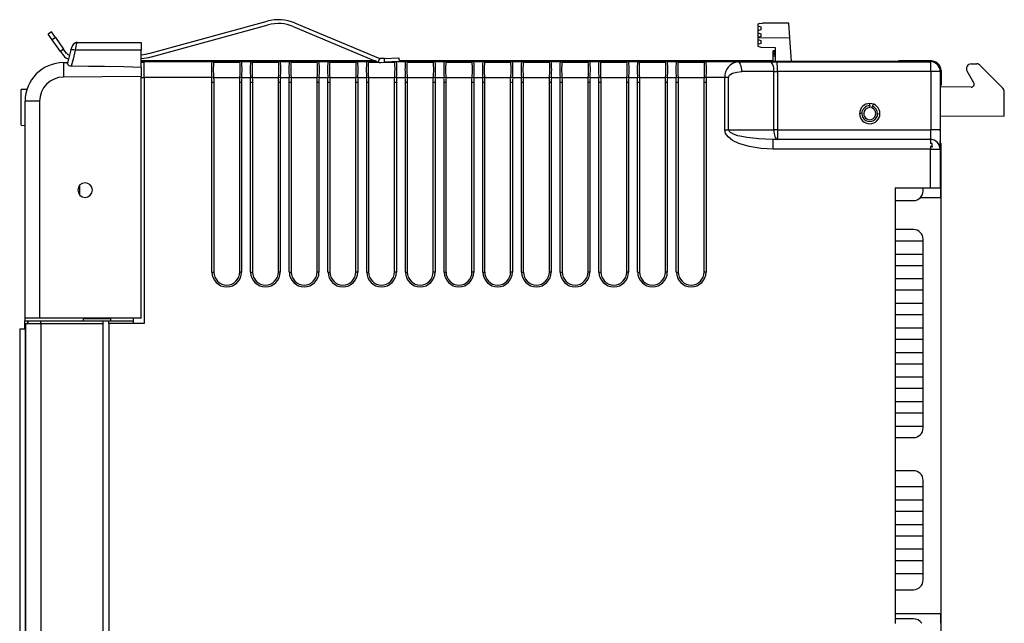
# Model space of a CAD drawing. Header units: millimetres. Extents: x 0 to 559, y 0 to 432.
# Tile 14 of 23: x 348 to 450, y 138 to 200. Entities that reach past the tile are written whole.
import ezdxf

# ---------------------------------------------------------------- set-up
doc = ezdxf.new("R2010")
doc.units = ezdxf.units.MM
doc.header["$LTSCALE"] = 2

msp = doc.modelspace()

# ---------------------------------------------------------------- linework, layer by layer
for p, q in [((361.76, 196.89), (373.83, 200.18)), ((361.87, 196.5), (373.94, 199.8)), ((376.54, 199.63), (385.19, 195.99)), ((385.35, 196.36), (376.69, 199.99)), ((424.56, 199.89), (424.55, 199.69)), ((424.55, 199.69), (424.85, 199.59)), ((424.55, 199.64), (424.55, 199.19)), ((424.7, 199.64), (424.55, 199.64)), ((424.7, 199.94), (424.56, 199.89)), ((424.7, 199.94), (425.02, 199.99)), ((424.85, 199.59), (424.85, 199.29)), ((427.74, 199.97), (425.02, 199.99)), ((427.85, 198.47), (427.74, 199.97)), ((351.54, 199.08), (351.21, 198.85)), ((351.62, 198.27), (351.21, 198.85)), ((351.95, 198.5), (351.54, 199.08)), ((351.95, 198.5), (351.62, 198.27)), ((351.95, 198.5), (352.8, 197.3)), ((424.85, 199.29), (424.55, 199.19)), ((424.55, 199.19), (424.55, 198.99)), ((424.55, 198.99), (424.85, 198.89)), ((424.55, 198.99), (424.55, 198.49)), ((424.85, 198.59), (424.55, 198.49)), ((424.55, 198.49), (424.55, 198.29)), ((424.55, 198.49), (427.85, 198.47)), ((424.85, 198.89), (424.85, 198.59)), ((428.03, 196.02), (427.85, 198.47)), ((352.48, 197.06), (351.62, 198.27)), ((354.19, 197.98), (354.17, 197.95)), ((354.19, 197.98), (360.82, 197.98)), ((360.82, 197.98), (360.82, 197.19)), ((424.55, 198.29), (424.54, 197.84)), ((424.84, 197.89), (424.54, 197.79)), ((424.54, 197.84), (424.69, 197.84)), ((424.54, 197.79), (424.54, 197.59)), ((424.54, 197.59), (424.84, 197.49)), ((424.55, 198.29), (424.85, 198.19)), ((424.85, 198.19), (424.84, 197.89)), ((424.84, 197.49), (426.34, 197.48)), ((426.34, 197.48), (426.34, 196.02)), ((352.8, 197.3), (352.48, 197.06)), ((352.48, 197.06), (352.78, 196.63)), ((353.11, 196.86), (352.8, 197.3)), ((353.54, 197.22), (353.19, 195.83)), ((353.54, 197.22), (353.4, 196.67)), ((360.82, 197.19), (354, 197.19)), ((360.82, 195.41), (360.82, 197.19)), ((385.95, 196.34), (387.45, 196.4)), ((387.45, 196.4), (387.47, 196)), ((426.34, 197.13), (426.14, 197.13)), ((426.14, 197.09), (426.14, 197.13)), ((426.34, 197.09), (426.14, 197.09)), ((426.14, 197), (426.14, 197.09)), ((426.34, 197), (426.14, 197)), ((426.14, 196.88), (426.14, 197)), ((426.34, 196.88), (426.14, 196.88)), ((426.14, 196.75), (426.14, 196.88)), ((426.14, 196.56), (426.14, 196.75)), ((426.34, 196.75), (426.14, 196.75)), ((426.14, 196.02), (426.14, 196.56)), ((426.34, 196.56), (426.14, 196.56)), ((352.79, 195.91), (353.21, 195.92)), ((353.3, 196.29), (353.19, 195.83)), ((385.02, 196.07), (360.82, 196.07)), ((360.82, 196), (361.12, 196)), ((361.12, 195.96), (360.82, 195.96)), ((360.82, 195.94), (361.12, 195.94)), ((360.82, 195.41), (360.82, 194.48)), ((361.12, 195.98), (361.12, 196)), ((361.12, 194.38), (361.12, 195.98)), ((368.1, 195.98), (361.12, 195.98)), ((368.12, 195.98), (368.11, 196.03)), ((368.3, 195.99), (368.31, 195.94)), ((368.3, 195.94), (371.02, 195.94)), ((369.66, 196.04), (369.66, 196)), ((371, 195.94), (371.01, 195.99)), ((371.2, 196.03), (371.19, 195.98)), ((372.1, 195.98), (371.21, 195.98)), ((372.12, 195.98), (372.11, 196.03)), ((372.3, 195.99), (372.31, 195.94)), ((372.3, 195.94), (375.02, 195.94)), ((373.66, 196.04), (373.66, 196)), ((375, 195.94), (375.01, 195.99)), ((375.2, 196.03), (375.19, 195.98)), ((376.1, 195.98), (375.21, 195.98)), ((376.12, 195.98), (376.11, 196.03)), ((376.3, 195.99), (376.31, 195.94)), ((376.3, 195.94), (379.02, 195.94)), ((377.66, 196.04), (377.66, 196)), ((379, 195.94), (379.01, 195.99)), ((379.2, 196.03), (379.19, 195.98)), ((380.1, 195.98), (379.21, 195.98)), ((380.12, 195.98), (380.11, 196.03)), ((380.3, 195.99), (380.31, 195.94)), ((380.3, 195.94), (383.02, 195.94)), ((381.66, 196.04), (381.66, 196)), ((383, 195.94), (383.01, 195.99)), ((383.2, 196.03), (383.19, 195.98)), ((384.1, 195.98), (383.21, 195.98)), ((384.12, 195.98), (384.11, 196.03)), ((384.3, 195.99), (384.31, 195.94)), ((384.3, 195.94), (385.37, 195.94)), ((385.45, 196.32), (385.3, 195.96)), ((385.95, 196.34), (385.45, 196.32)), ((385.58, 195.93), (385.97, 195.94)), ((385.97, 195.94), (385.95, 196.34)), ((385.96, 195.94), (387.02, 195.94)), ((387.47, 196), (385.97, 195.94)), ((387, 195.94), (387.01, 195.98)), ((387.2, 195.99), (387.19, 195.98)), ((388.1, 195.98), (387.21, 195.98)), ((426.06, 196.07), (387.46, 196.07)), ((388.12, 195.98), (388.11, 196.03)), ((388.3, 195.99), (388.31, 195.94)), ((388.3, 195.94), (391.02, 195.94)), ((389.66, 196.04), (389.66, 196)), ((391, 195.94), (391.01, 195.99)), ((391.2, 196.03), (391.19, 195.98)), ((392.1, 195.98), (391.21, 195.98)), ((392.12, 195.98), (392.11, 196.03)), ((392.3, 195.99), (392.31, 195.94)), ((392.3, 195.94), (395.02, 195.94)), ((393.66, 196.04), (393.66, 196)), ((395, 195.94), (395.01, 195.99)), ((395.2, 196.03), (395.19, 195.98)), ((396.1, 195.98), (395.21, 195.98)), ((396.12, 195.98), (396.11, 196.03)), ((396.3, 195.99), (396.31, 195.94)), ((396.3, 195.94), (399.02, 195.94)), ((397.66, 196.04), (397.66, 196)), ((399, 195.94), (399.01, 195.99)), ((399.2, 196.03), (399.19, 195.98)), ((400.1, 195.98), (399.21, 195.98)), ((400.12, 195.98), (400.11, 196.03)), ((400.3, 195.99), (400.31, 195.94)), ((400.3, 195.94), (403.02, 195.94)), ((401.66, 196.04), (401.66, 196)), ((403, 195.94), (403.01, 195.99)), ((403.2, 196.03), (403.19, 195.98)), ((404.1, 195.98), (403.21, 195.98)), ((404.12, 195.98), (404.11, 196.03)), ((404.3, 195.99), (404.31, 195.94)), ((404.3, 195.94), (407.02, 195.94)), ((405.66, 196.04), (405.66, 196)), ((407, 195.94), (407.01, 195.99)), ((407.2, 196.03), (407.19, 195.98)), ((408.1, 195.98), (407.21, 195.98)), ((408.12, 195.98), (408.11, 196.03)), ((408.3, 195.99), (408.31, 195.94)), ((408.3, 195.94), (411.02, 195.94)), ((409.66, 196.04), (409.66, 196)), ((411, 195.94), (411.01, 195.99)), ((411.2, 196.03), (411.19, 195.98)), ((412.1, 195.98), (411.21, 195.98)), ((412.12, 195.98), (412.11, 196.03)), ((412.3, 195.99), (412.31, 195.94)), ((412.3, 195.94), (415.02, 195.94)), ((413.66, 196.04), (413.66, 196)), ((415, 195.94), (415.01, 195.99)), ((415.2, 196.03), (415.19, 195.98)), ((416.1, 195.98), (415.21, 195.98)), ((416.12, 195.98), (416.11, 196.03)), ((416.3, 195.99), (416.31, 195.94)), ((416.3, 195.94), (419.02, 195.94)), ((417.66, 196.04), (417.66, 196)), ((419, 195.94), (419.01, 195.99)), ((419.2, 196.03), (419.19, 195.98)), ((422.49, 195.98), (419.21, 195.98)), ((422.49, 195.98), (425.79, 195.99)), ((426.06, 196.02), (426.06, 196.07)), ((439.1, 196.02), (426.06, 196.02)), ((426.55, 195.99), (442.4, 195.99)), ((439.1, 196.07), (439.1, 196.02)), ((442.48, 196.07), (439.1, 196.07)), ((442.48, 196.07), (442.4, 195.99)), ((446.61, 195.77), (447.18, 195.77)), ((449.87, 193.25), (447.53, 195.62)), ((360.82, 194.48), (352.79, 194.41)), ((360.82, 169.48), (360.82, 194.48)), ((360.82, 194.38), (361.12, 194.38)), ((361.12, 194.38), (361.12, 168.96)), ((368.11, 194.38), (361.12, 194.38)), ((368.3, 194.39), (368.11, 194.38)), ((368.3, 194.38), (371.02, 194.38)), ((371.02, 194.39), (371.21, 194.38)), ((371.21, 194.38), (372.11, 194.38)), ((372.11, 194.38), (372.3, 194.39)), ((372.3, 194.38), (375.02, 194.38)), ((375.02, 194.39), (375.21, 194.38)), ((375.21, 194.38), (376.11, 194.38)), ((376.11, 194.38), (376.3, 194.39)), ((376.3, 194.38), (379.02, 194.38)), ((379.02, 194.39), (379.21, 194.38)), ((379.21, 194.38), (380.11, 194.38)), ((380.11, 194.38), (380.3, 194.39)), ((380.3, 194.38), (383.02, 194.38)), ((383.02, 194.39), (383.21, 194.38)), ((383.21, 194.38), (384.11, 194.38)), ((384.11, 194.38), (384.3, 194.39)), ((384.3, 194.38), (387.02, 194.38)), ((387.02, 194.39), (387.21, 194.38)), ((387.21, 194.38), (388.11, 194.38)), ((388.11, 194.38), (388.3, 194.39)), ((388.3, 194.38), (391.02, 194.38)), ((391.02, 194.39), (391.21, 194.38)), ((391.21, 194.38), (392.11, 194.38)), ((392.11, 194.38), (392.3, 194.39)), ((392.3, 194.38), (395.02, 194.38)), ((395.02, 194.39), (395.21, 194.38)), ((395.21, 194.38), (396.11, 194.38)), ((396.11, 194.38), (396.3, 194.39)), ((396.3, 194.38), (399.02, 194.38)), ((399.02, 194.39), (399.21, 194.38)), ((399.21, 194.38), (400.11, 194.38)), ((400.11, 194.38), (400.3, 194.39)), ((400.3, 194.38), (403.02, 194.38)), ((403.02, 194.39), (403.21, 194.38)), ((403.21, 194.38), (404.11, 194.38)), ((404.11, 194.38), (404.3, 194.39)), ((404.3, 194.38), (407.02, 194.38)), ((407.02, 194.39), (407.21, 194.38)), ((407.21, 194.38), (408.11, 194.38)), ((408.11, 194.38), (408.3, 194.39)), ((408.3, 194.38), (411.02, 194.38)), ((411.02, 194.39), (411.21, 194.38)), ((411.21, 194.38), (412.11, 194.38)), ((412.11, 194.38), (412.3, 194.39)), ((412.3, 194.38), (415.02, 194.38)), ((415.02, 194.39), (415.21, 194.38)), ((415.21, 194.38), (416.11, 194.38)), ((416.11, 194.38), (416.3, 194.39)), ((416.3, 194.38), (419.02, 194.38)), ((419.02, 194.39), (419.21, 194.38)), ((421.13, 194.38), (419.21, 194.38)), ((421.13, 188.96), (421.13, 194.38)), ((421.53, 194.38), (421.13, 194.38)), ((421.53, 188.96), (421.53, 194.38)), ((426.19, 194.99), (422.89, 194.98)), ((426.19, 188.96), (426.19, 194.99)), ((426.19, 194.99), (426.57, 194.99)), ((426.57, 194.99), (426.57, 188.96)), ((442.42, 194.99), (426.57, 194.99)), ((442.42, 194.99), (442.42, 188.96)), ((443.4, 194.99), (442.42, 194.99)), ((443.48, 195.07), (443.4, 194.99)), ((443.4, 194.99), (443.4, 188.96)), ((443.48, 195.07), (443.48, 193.56)), ((446.86, 193.82), (446.18, 195.03)), ((368.12, 174.26), (368.12, 193.86)), ((368.31, 193.86), (368.12, 193.86)), ((368.31, 193.86), (368.31, 174.26)), ((371.19, 193.86), (371, 193.86)), ((371, 174.26), (371, 193.86)), ((371.19, 193.86), (371.19, 174.26)), ((372.12, 174.26), (372.12, 193.86)), ((372.31, 193.86), (372.12, 193.86)), ((372.31, 193.86), (372.31, 174.26)), ((375.19, 193.86), (375, 193.86)), ((375, 174.26), (375, 193.86)), ((375.19, 193.86), (375.19, 174.26)), ((376.12, 174.26), (376.12, 193.86)), ((376.31, 193.86), (376.12, 193.86)), ((376.31, 193.86), (376.31, 174.26)), ((379.19, 193.86), (379, 193.86)), ((379, 174.26), (379, 193.86)), ((379.19, 193.86), (379.19, 174.26)), ((380.12, 174.26), (380.12, 193.86)), ((380.31, 193.86), (380.12, 193.86)), ((380.31, 193.86), (380.31, 174.26)), ((383.19, 193.86), (383, 193.86)), ((383, 174.26), (383, 193.86)), ((383.19, 193.86), (383.19, 174.26)), ((384.12, 174.26), (384.12, 193.86)), ((384.31, 193.86), (384.12, 193.86)), ((384.31, 193.86), (384.31, 174.26)), ((387.19, 193.86), (387, 193.86)), ((387, 174.26), (387, 193.86)), ((387.19, 193.86), (387.19, 174.26)), ((388.12, 174.26), (388.12, 193.86)), ((388.31, 193.86), (388.12, 193.86)), ((388.31, 193.86), (388.31, 174.26)), ((391.19, 193.86), (391, 193.86)), ((391, 174.26), (391, 193.86)), ((391.19, 193.86), (391.19, 174.26)), ((392.12, 174.26), (392.12, 193.86)), ((392.31, 193.86), (392.12, 193.86)), ((392.31, 193.86), (392.31, 174.26)), ((395.19, 193.86), (395, 193.86)), ((395, 174.26), (395, 193.86)), ((395.19, 193.86), (395.19, 174.26)), ((396.12, 174.26), (396.12, 193.86)), ((396.31, 193.86), (396.12, 193.86)), ((396.31, 193.86), (396.31, 174.26)), ((399.19, 193.86), (399, 193.86)), ((399, 174.26), (399, 193.86)), ((399.19, 193.86), (399.19, 174.26)), ((400.12, 174.26), (400.12, 193.86)), ((400.31, 193.86), (400.12, 193.86)), ((400.31, 193.86), (400.31, 174.26)), ((403.19, 193.86), (403, 193.86)), ((403, 174.26), (403, 193.86)), ((403.19, 193.86), (403.19, 174.26)), ((404.12, 174.26), (404.12, 193.86)), ((404.31, 193.86), (404.12, 193.86)), ((404.31, 193.86), (404.31, 174.26)), ((407.19, 193.86), (407, 193.86)), ((407, 174.26), (407, 193.86)), ((407.19, 193.86), (407.19, 174.26)), ((408.12, 174.26), (408.12, 193.86)), ((408.31, 193.86), (408.12, 193.86)), ((408.31, 193.86), (408.31, 174.26)), ((411.19, 193.86), (411, 193.86)), ((411, 174.26), (411, 193.86)), ((411.19, 193.86), (411.19, 174.26)), ((412.12, 174.26), (412.12, 193.86)), ((412.31, 193.86), (412.12, 193.86)), ((412.31, 193.86), (412.31, 174.26)), ((415.19, 193.86), (415, 193.86)), ((415, 174.26), (415, 193.86)), ((415.19, 193.86), (415.19, 174.26)), ((416.12, 174.26), (416.12, 193.86)), ((416.31, 193.86), (416.12, 193.86)), ((416.31, 193.86), (416.31, 174.26)), ((419.19, 193.86), (419, 193.86)), ((419, 174.26), (419, 193.86)), ((419.19, 193.86), (419.19, 174.26)), ((443.42, 193.56), (443.48, 193.56)), ((443.42, 187.56), (443.42, 193.56)), ((446.6, 193.37), (443.42, 193.39)), ((349.01, 193.13), (348.42, 193.11)), ((348.42, 189.44), (348.42, 193.11)), ((450.01, 190.36), (450.02, 192.9)), ((348.41, 191.71), (348.41, 192.28)), ((348.41, 192.28), (348.42, 192.28)), ((348.41, 192.28), (348.42, 192.28)), ((348.41, 191.71), (348.42, 191.71)), ((348.41, 191.23), (348.41, 191.71)), ((350.31, 191.91), (348.82, 191.91)), ((348.82, 169.48), (348.82, 191.91)), ((350.31, 191.91), (350.31, 169.48)), ((436.11, 191.45), (436.11, 191.63)), ((436.11, 191.45), (436.11, 191.25)), ((436.32, 191.22), (436.39, 191.4)), ((436.45, 191.57), (436.39, 191.4)), ((348.41, 191.23), (348.42, 191.23)), ((348.41, 191.11), (348.41, 191.23)), ((348.41, 191.11), (348.42, 191.11)), ((348.41, 190.26), (348.41, 191.11)), ((435.29, 190.63), (435.11, 190.63)), ((436.93, 190.63), (437.11, 190.62)), ((443.42, 190.39), (450.01, 190.36)), ((348.41, 190.26), (348.42, 190.26)), ((348.41, 190.21), (348.42, 190.21)), ((348.42, 189.44), (348.82, 189.42)), ((421.13, 188.96), (421.53, 188.96)), ((421.53, 188.96), (426.19, 188.96)), ((426.57, 188.96), (426.19, 188.96)), ((426.57, 188.96), (442.42, 188.96)), ((443.4, 188.96), (442.42, 188.96)), ((426.12, 186.96), (426.12, 187.96)), ((442.38, 187.96), (426.12, 187.96)), ((442.38, 187.96), (442.38, 187.56)), ((442.38, 187.96), (442.38, 187.96)), ((442.56, 187.56), (442.38, 187.56)), ((442.56, 187.24), (442.38, 187.24)), ((442.38, 187.24), (442.38, 186.96)), ((442.56, 187.24), (442.56, 187.56)), ((442.56, 187.24), (442.56, 187.17)), ((443.5, 187.56), (443.42, 187.56)), ((443.5, 136.56), (443.5, 187.56)), ((442.38, 186.96), (426.12, 186.96)), ((442.38, 182.96), (442.38, 186.96)), ((442.38, 186.96), (443.38, 186.96)), ((443.38, 186.96), (443.38, 182.96)), ((443.38, 186.96), (443.38, 186.96)), ((354.49, 182.21), (354.49, 183.25)), ((438.75, 182.96), (442.38, 182.96)), ((438.75, 182.96), (438.75, 137.96)), ((441.63, 182.65), (441.63, 182.96)), ((442.38, 182.96), (443.38, 182.96)), ((443.38, 182.96), (443.46, 182.96)), ((438.75, 181.65), (440.63, 181.65)), ((441.35, 181.96), (443.47, 181.96)), ((443.47, 181.96), (443.47, 138.96)), ((440.63, 178.65), (438.75, 178.65)), ((438.75, 177.49), (441.63, 177.49)), ((441.63, 177.49), (441.63, 177.65)), ((441.63, 176.09), (441.63, 177.49)), ((441.63, 176.09), (438.75, 176.09)), ((441.63, 174.95), (441.63, 176.09)), ((368.12, 174.26), (368.31, 174.26)), ((371.19, 174.26), (371, 174.26)), ((372.12, 174.26), (372.31, 174.26)), ((375.19, 174.26), (375, 174.26)), ((376.12, 174.26), (376.31, 174.26)), ((379.19, 174.26), (379, 174.26)), ((380.12, 174.26), (380.31, 174.26)), ((383.19, 174.26), (383, 174.26)), ((384.12, 174.26), (384.31, 174.26)), ((387.19, 174.26), (387, 174.26)), ((388.12, 174.26), (388.31, 174.26)), ((391.19, 174.26), (391, 174.26)), ((392.12, 174.26), (392.31, 174.26)), ((395.19, 174.26), (395, 174.26)), ((396.12, 174.26), (396.31, 174.26)), ((399.19, 174.26), (399, 174.26)), ((400.12, 174.26), (400.31, 174.26)), ((403.19, 174.26), (403, 174.26)), ((404.12, 174.26), (404.31, 174.26)), ((407.19, 174.26), (407, 174.26)), ((408.12, 174.26), (408.31, 174.26)), ((411.19, 174.26), (411, 174.26)), ((412.12, 174.26), (412.31, 174.26)), ((415.19, 174.26), (415, 174.26)), ((416.12, 174.26), (416.31, 174.26)), ((419.19, 174.26), (419, 174.26)), ((438.75, 174.95), (441.63, 174.95)), ((441.63, 173.55), (441.63, 174.95)), ((441.63, 173.55), (438.75, 173.55)), ((441.63, 172.41), (441.63, 173.55)), ((438.75, 172.41), (441.63, 172.41)), ((441.63, 171.01), (441.63, 172.41)), ((348.81, 171.42), (348.82, 171.42)), ((348.81, 171.25), (348.81, 171.38)), ((348.81, 171.38), (348.82, 171.38)), ((348.81, 171.25), (348.82, 171.25)), ((348.81, 169.98), (348.81, 171.25)), ((441.63, 171.01), (438.75, 171.01)), ((441.63, 169.87), (441.63, 171.01)), ((348.81, 169.98), (348.82, 169.98)), ((348.81, 169.95), (348.82, 169.95)), ((348.8, 168.4), (348.8, 169.23)), ((348.8, 169.23), (349.29, 169.23)), ((348.81, 169.93), (348.82, 169.93)), ((350.31, 169.48), (348.82, 169.48)), ((348.82, 169.23), (348.82, 169.48)), ((348.83, 168.96), (348.83, 97.46)), ((348.83, 168.96), (348.86, 168.96)), ((348.86, 168.96), (348.86, 97.48)), ((348.86, 168.96), (350.46, 168.96)), ((349.08, 169.21), (349.08, 168.96)), ((349.08, 169.21), (349.11, 169.21)), ((349.11, 169.21), (349.11, 168.96)), ((349.11, 169.21), (350.46, 169.21)), ((349.29, 169.23), (349.29, 169.21)), ((349.29, 169.23), (350.42, 169.23)), ((360.82, 169.48), (350.31, 169.48)), ((350.42, 169.21), (350.42, 169.23)), ((350.46, 168.96), (350.46, 169.21)), ((350.46, 169.21), (356.87, 169.21)), ((350.46, 168.96), (356.87, 168.96)), ((350.46, 168.96), (350.46, 97.48)), ((354.82, 169.48), (354.82, 169.21)), ((354.87, 169.46), (354.87, 169.48)), ((354.87, 169.46), (357.63, 169.46)), ((356.87, 168.96), (356.87, 169.21)), ((356.87, 169.21), (357.47, 169.21)), ((356.87, 97.48), (356.87, 168.96)), ((357.47, 169.21), (360.01, 169.21)), ((357.47, 168.96), (357.47, 169.21)), ((357.47, 168.96), (357.47, 97.48)), ((361.12, 168.96), (357.47, 168.96)), ((357.63, 169.48), (357.63, 169.21)), ((360.01, 168.96), (360.01, 169.48)), ((438.75, 169.87), (441.63, 169.87)), ((441.63, 168.47), (441.63, 169.87)), ((348.26, 168.4), (348.26, 99.07)), ((348.26, 168.4), (348.83, 168.4)), ((441.63, 168.47), (438.75, 168.47)), ((441.63, 167.33), (441.63, 168.47)), ((438.75, 167.33), (441.63, 167.33)), ((441.63, 165.93), (441.63, 167.33)), ((441.63, 165.93), (438.75, 165.93)), ((441.63, 164.79), (441.63, 165.93)), ((438.75, 164.79), (441.63, 164.79)), ((441.63, 163.39), (441.63, 164.79)), ((441.63, 163.39), (438.75, 163.39)), ((441.63, 162.25), (441.63, 163.39)), ((438.75, 162.25), (441.63, 162.25)), ((441.63, 160.85), (441.63, 162.25)), ((441.63, 160.85), (438.75, 160.85)), ((441.63, 159.71), (441.63, 160.85)), ((438.75, 159.71), (441.63, 159.71)), ((441.63, 158.31), (441.63, 159.71)), ((441.63, 158.31), (438.75, 158.31)), ((441.63, 158.15), (441.63, 158.31)), ((438.75, 157.15), (440.63, 157.15)), ((440.63, 153.73), (438.75, 153.73)), ((441.63, 152.09), (441.63, 152.73)), ((438.75, 152.09), (441.63, 152.09)), ((441.63, 150.69), (441.63, 152.09)), ((441.63, 150.69), (438.75, 150.69)), ((441.63, 149.55), (441.63, 150.69)), ((438.75, 149.55), (441.63, 149.55)), ((441.63, 148.15), (441.63, 149.55)), ((441.63, 148.15), (438.75, 148.15)), ((441.63, 147.01), (441.63, 148.15)), ((438.75, 147.01), (441.63, 147.01)), ((441.63, 145.61), (441.63, 147.01)), ((441.63, 145.61), (438.75, 145.61)), ((441.63, 144.47), (441.63, 145.61)), ((438.75, 144.47), (441.63, 144.47)), ((441.63, 143.07), (441.63, 144.47)), ((441.63, 143.07), (438.75, 143.07)), ((441.63, 142.44), (441.63, 143.07)), ((438.75, 141.44), (440.63, 141.44)), ((443.47, 138.96), (438.75, 138.96)), ((440.63, 138.44), (438.75, 138.44))]:
    msp.add_line(p, q)
at = {"flags": 128}
for points in [[(354.17, 197.97), (354.07, 197.95), (353.97, 197.91), (353.79, 197.77), (353.65, 197.53), (353.54, 197.22)], [(353.54, 197.19), (353.54, 197.21), (353.54, 197.22)], [(354, 197.19), (353.77, 196.26), (353.59, 195.54)], [(353.59, 195.54), (353.48, 195.55), (353.39, 195.58), (353.32, 195.64), (353.25, 195.7), (353.19, 195.8), (353.21, 195.87)], [(360.82, 195.41), (359.01, 195.45), (357.03, 195.49), (355.36, 195.51), (353.59, 195.54)], [(368.1, 195.98), (368.12, 195.98), (368.12, 195.98)], [(368.3, 195.94), (368.3, 195.94), (368.3, 195.94)], [(368.31, 195.94), (368.31, 195.94), (368.3, 195.94)], [(371.02, 195.94), (371.01, 195.94), (371, 195.94)], [(371.02, 195.94), (371.02, 195.94), (371.02, 195.94)], [(371.19, 195.98), (371.2, 195.98), (371.21, 195.98)], [(372.1, 195.98), (372.12, 195.98), (372.12, 195.98)], [(372.3, 195.94), (372.3, 195.94), (372.3, 195.94)], [(372.31, 195.94), (372.31, 195.94), (372.3, 195.94)], [(375.02, 195.94), (375.01, 195.94), (375, 195.94)], [(375.02, 195.94), (375.02, 195.94), (375.02, 195.94)], [(375.19, 195.98), (375.2, 195.98), (375.21, 195.98)], [(376.1, 195.98), (376.12, 195.98), (376.12, 195.98)], [(376.3, 195.94), (376.3, 195.94), (376.3, 195.94)], [(376.31, 195.94), (376.31, 195.94), (376.3, 195.94)], [(379.02, 195.94), (379.01, 195.94), (379, 195.94)], [(379.02, 195.94), (379.02, 195.94), (379.02, 195.94)], [(379.19, 195.98), (379.2, 195.98), (379.21, 195.98)], [(380.1, 195.98), (380.12, 195.98), (380.12, 195.98)], [(380.3, 195.94), (380.3, 195.94), (380.3, 195.94)], [(380.31, 195.94), (380.31, 195.94), (380.3, 195.94)], [(383.02, 195.94), (383.01, 195.94), (383, 195.94)], [(383.02, 195.94), (383.02, 195.94), (383.02, 195.94)], [(383.19, 195.98), (383.2, 195.98), (383.21, 195.98)], [(384.1, 195.98), (384.12, 195.98), (384.12, 195.98)], [(384.3, 195.94), (384.3, 195.94), (384.3, 195.94)], [(384.31, 195.94), (384.31, 195.94), (384.3, 195.94)], [(387.02, 195.94), (387.01, 195.94), (387, 195.94)], [(387.02, 195.94), (387.02, 195.94), (387.02, 195.94)], [(387.19, 195.98), (387.2, 195.98), (387.21, 195.98)], [(388.1, 195.98), (388.12, 195.98), (388.12, 195.98)], [(388.3, 195.94), (388.3, 195.94), (388.3, 195.94)], [(388.31, 195.94), (388.31, 195.94), (388.3, 195.94)], [(391.02, 195.94), (391.01, 195.94), (391, 195.94)], [(391.02, 195.94), (391.02, 195.94), (391.02, 195.94)], [(391.19, 195.98), (391.2, 195.98), (391.21, 195.98)], [(392.1, 195.98), (392.12, 195.98), (392.12, 195.98)], [(392.3, 195.94), (392.3, 195.94), (392.3, 195.94)], [(392.31, 195.94), (392.31, 195.94), (392.3, 195.94)], [(395.02, 195.94), (395.01, 195.94), (395, 195.94)], [(395.02, 195.94), (395.02, 195.94), (395.02, 195.94)], [(395.19, 195.98), (395.2, 195.98), (395.21, 195.98)], [(396.1, 195.98), (396.12, 195.98), (396.12, 195.98)], [(396.3, 195.94), (396.3, 195.94), (396.3, 195.94)], [(396.31, 195.94), (396.31, 195.94), (396.3, 195.94)], [(399.02, 195.94), (399.01, 195.94), (399, 195.94)], [(399.02, 195.94), (399.02, 195.94), (399.02, 195.94)], [(399.19, 195.98), (399.2, 195.98), (399.21, 195.98)], [(400.1, 195.98), (400.12, 195.98), (400.12, 195.98)], [(400.3, 195.94), (400.3, 195.94), (400.3, 195.94)], [(400.31, 195.94), (400.31, 195.94), (400.3, 195.94)], [(403.02, 195.94), (403.01, 195.94), (403, 195.94)], [(403.02, 195.94), (403.02, 195.94), (403.02, 195.94)], [(403.19, 195.98), (403.2, 195.98), (403.21, 195.98)], [(404.1, 195.98), (404.12, 195.98), (404.12, 195.98)], [(404.3, 195.94), (404.3, 195.94), (404.3, 195.94)], [(404.31, 195.94), (404.31, 195.94), (404.3, 195.94)], [(407.02, 195.94), (407.01, 195.94), (407, 195.94)], [(407.02, 195.94), (407.02, 195.94), (407.02, 195.94)], [(407.19, 195.98), (407.2, 195.98), (407.21, 195.98)], [(408.1, 195.98), (408.12, 195.98), (408.12, 195.98)], [(408.3, 195.94), (408.3, 195.94), (408.3, 195.94)], [(408.31, 195.94), (408.31, 195.94), (408.3, 195.94)], [(411.02, 195.94), (411.01, 195.94), (411, 195.94)], [(411.02, 195.94), (411.02, 195.94), (411.02, 195.94)], [(411.19, 195.98), (411.2, 195.98), (411.21, 195.98)], [(412.1, 195.98), (412.12, 195.98), (412.12, 195.98)], [(412.3, 195.94), (412.3, 195.94), (412.3, 195.94)], [(412.31, 195.94), (412.31, 195.94), (412.3, 195.94)], [(415.02, 195.94), (415.01, 195.94), (415, 195.94)], [(415.02, 195.94), (415.02, 195.94), (415.02, 195.94)], [(415.19, 195.98), (415.2, 195.98), (415.21, 195.98)], [(416.1, 195.98), (416.12, 195.98), (416.12, 195.98)], [(416.3, 195.94), (416.3, 195.94), (416.3, 195.94)], [(416.31, 195.94), (416.31, 195.94), (416.3, 195.94)], [(419.02, 195.94), (419.01, 195.94), (419, 195.94)], [(419.02, 195.94), (419.02, 195.94), (419.02, 195.94)], [(419.19, 195.98), (419.2, 195.98), (419.21, 195.98)], [(422.89, 194.98), (422.88, 195.17), (422.86, 195.36), (422.82, 195.53), (422.77, 195.68), (422.71, 195.81), (422.64, 195.9), (422.56, 195.96), (422.49, 195.98)], [(425.79, 195.99), (425.87, 195.97), (425.94, 195.91), (426.01, 195.82), (426.07, 195.7), (426.12, 195.54), (426.16, 195.37), (426.18, 195.19), (426.19, 194.99)], [(425.79, 195.99), (426.21, 195.99), (426.55, 195.99)], [(368.12, 193.86), (368.12, 194.15), (368.11, 194.38)], [(368.3, 194.39), (368.3, 194.38), (368.3, 194.38)], [(368.3, 194.38), (368.31, 194.09), (368.31, 193.86)], [(371, 193.86), (371, 194.15), (371.02, 194.38)], [(371.02, 194.38), (371.02, 194.39), (371.02, 194.39)], [(371.21, 194.38), (371.19, 194.09), (371.19, 193.86)], [(372.12, 193.86), (372.12, 194.15), (372.11, 194.38)], [(372.3, 194.39), (372.3, 194.38), (372.3, 194.38)], [(372.3, 194.38), (372.31, 194.09), (372.31, 193.86)], [(375, 193.86), (375, 194.15), (375.02, 194.38)], [(375.02, 194.38), (375.02, 194.39), (375.02, 194.39)], [(375.21, 194.38), (375.19, 194.09), (375.19, 193.86)], [(376.12, 193.86), (376.12, 194.15), (376.11, 194.38)], [(376.3, 194.39), (376.3, 194.38), (376.3, 194.38)], [(376.3, 194.38), (376.31, 194.09), (376.31, 193.86)], [(379, 193.86), (379, 194.15), (379.02, 194.38)], [(379.02, 194.38), (379.02, 194.39), (379.02, 194.39)], [(379.21, 194.38), (379.19, 194.09), (379.19, 193.86)], [(380.12, 193.86), (380.12, 194.15), (380.11, 194.38)], [(380.3, 194.39), (380.3, 194.38), (380.3, 194.38)], [(380.3, 194.38), (380.31, 194.09), (380.31, 193.86)], [(383, 193.86), (383, 194.15), (383.02, 194.38)], [(383.02, 194.38), (383.02, 194.39), (383.02, 194.39)], [(383.21, 194.38), (383.19, 194.09), (383.19, 193.86)], [(384.12, 193.86), (384.12, 194.15), (384.11, 194.38)], [(384.3, 194.39), (384.3, 194.38), (384.3, 194.38)], [(384.3, 194.38), (384.31, 194.09), (384.31, 193.86)], [(387, 193.86), (387, 194.15), (387.02, 194.38)], [(387.02, 194.38), (387.02, 194.39), (387.02, 194.39)], [(387.21, 194.38), (387.19, 194.09), (387.19, 193.86)], [(388.12, 193.86), (388.12, 194.15), (388.11, 194.38)], [(388.3, 194.39), (388.3, 194.38), (388.3, 194.38)], [(388.3, 194.38), (388.31, 194.09), (388.31, 193.86)], [(391, 193.86), (391, 194.15), (391.02, 194.38)], [(391.02, 194.38), (391.02, 194.39), (391.02, 194.39)], [(391.21, 194.38), (391.19, 194.09), (391.19, 193.86)], [(392.12, 193.86), (392.12, 194.15), (392.11, 194.38)], [(392.3, 194.39), (392.3, 194.38), (392.3, 194.38)], [(392.3, 194.38), (392.31, 194.09), (392.31, 193.86)], [(395, 193.86), (395, 194.15), (395.02, 194.38)], [(395.02, 194.38), (395.02, 194.39), (395.02, 194.39)], [(395.21, 194.38), (395.19, 194.09), (395.19, 193.86)], [(396.12, 193.86), (396.12, 194.15), (396.11, 194.38)], [(396.3, 194.39), (396.3, 194.38), (396.3, 194.38)], [(396.3, 194.38), (396.31, 194.09), (396.31, 193.86)], [(399, 193.86), (399, 194.15), (399.02, 194.38)], [(399.02, 194.38), (399.02, 194.39), (399.02, 194.39)], [(399.21, 194.38), (399.19, 194.09), (399.19, 193.86)], [(400.12, 193.86), (400.12, 194.15), (400.11, 194.38)], [(400.3, 194.39), (400.3, 194.38), (400.3, 194.38)], [(400.3, 194.38), (400.31, 194.09), (400.31, 193.86)], [(403, 193.86), (403, 194.15), (403.02, 194.38)], [(403.02, 194.38), (403.02, 194.39), (403.02, 194.39)], [(403.21, 194.38), (403.19, 194.09), (403.19, 193.86)], [(404.12, 193.86), (404.12, 194.15), (404.11, 194.38)], [(404.3, 194.39), (404.3, 194.38), (404.3, 194.38)], [(404.3, 194.38), (404.31, 194.09), (404.31, 193.86)], [(407, 193.86), (407, 194.15), (407.02, 194.38)], [(407.02, 194.38), (407.02, 194.39), (407.02, 194.39)], [(407.21, 194.38), (407.19, 194.09), (407.19, 193.86)], [(408.12, 193.86), (408.12, 194.15), (408.11, 194.38)], [(408.3, 194.39), (408.3, 194.38), (408.3, 194.38)], [(408.3, 194.38), (408.31, 194.09), (408.31, 193.86)], [(411, 193.86), (411, 194.15), (411.02, 194.38)], [(411.02, 194.38), (411.02, 194.39), (411.02, 194.39)], [(411.21, 194.38), (411.19, 194.09), (411.19, 193.86)], [(412.12, 193.86), (412.12, 194.15), (412.11, 194.38)], [(412.3, 194.39), (412.3, 194.38), (412.3, 194.38)], [(412.3, 194.38), (412.31, 194.09), (412.31, 193.86)], [(415, 193.86), (415, 194.15), (415.02, 194.38)], [(415.02, 194.38), (415.02, 194.39), (415.02, 194.39)], [(415.21, 194.38), (415.19, 194.09), (415.19, 193.86)], [(416.12, 193.86), (416.12, 194.15), (416.11, 194.38)], [(416.3, 194.39), (416.3, 194.38), (416.3, 194.38)], [(416.3, 194.38), (416.31, 194.09), (416.31, 193.86)], [(419, 193.86), (419, 194.15), (419.02, 194.38)], [(419.02, 194.38), (419.02, 194.39), (419.02, 194.39)], [(419.21, 194.38), (419.19, 194.09), (419.19, 193.86)], [(421.53, 194.38), (421.54, 194.46), (421.57, 194.53), (421.63, 194.61), (421.76, 194.71), (421.92, 194.8), (422.37, 194.93), (422.89, 194.98)], [(426.12, 186.96), (424.88, 187.03), (423.66, 187.22), (422.59, 187.55), (421.94, 187.87), (421.48, 188.23), (421.21, 188.59), (421.13, 188.96)], [(426.12, 187.96), (425.31, 187.98), (424.65, 188.02), (424.02, 188.08), (423.42, 188.16), (422.91, 188.25), (422.49, 188.35), (422.03, 188.51), (421.72, 188.67), (421.64, 188.75), (421.58, 188.82), (421.54, 188.89), (421.53, 188.96)], [(426.19, 188.96), (426.2, 188.77), (426.22, 188.58), (426.26, 188.41), (426.31, 188.26), (426.37, 188.13), (426.44, 188.04), (426.51, 187.98), (426.59, 187.96)]]:
    msp.add_lwpolyline(points, dxfattribs=at)
for centre, radius, start, end in [((374.99, 195.94), 4.4, 67.25, 105.25), ((374.99, 195.94), 4, 67.25, 105.25), ((354.19, 197.49), 0.493, 90.1555, 153.4729), ((356.37, 197.09), 2.37, 158.535, 177.5329), ((353.52, 197.15), 0.9, 215.25, 256.0995), ((353.52, 197.15), 0.5, 215.25, 256.4386), ((353.72, 196.38), 0.852, 70.8399, 102.61), ((360.18, 202.68), 6, 276.1518, 285.25), ((360.18, 202.68), 6.4, 275.7659, 285.25), ((352.82, 191.91), 4, 90.5, 180), ((395.76, 195.16), 42.98, 179.0002, 180.9998), ((378.38, 195.19), 10.3, 175.6327, 184.5407), ((368.1, 195.48), 0.499, 67.4124, 89.968), ((369.3, 148.04), 48, 89.5776, 91.4242), ((368.11, 195.53), 0.5, 67.4897, 90.0009), ((368.12, 195.48), 0.5, 67.4897, 90.0009), ((378.07, 195.18), 9.8, 175.5533, 184.6241), ((369.32, 157.31), 38.69, 89.4973, 91.5045), ((370.08, 155.8), 40.25, 88.398, 90.6002), ((370, 157.34), 38.66, 88.4946, 90.5036), ((371.19, 195.48), 0.5, 89.9991, 112.5103), ((371.2, 195.53), 0.5, 89.9991, 112.5103), ((371.21, 195.48), 0.499, 90.032, 112.5876), ((361.25, 195.18), 9.8, 355.3758, 4.4468), ((360.94, 195.19), 10.3, 355.4593, 4.3673), ((382.38, 195.19), 10.3, 175.6327, 184.5407), ((372.1, 195.48), 0.499, 67.4124, 89.968), ((373.3, 148.04), 48, 89.5776, 91.4242), ((372.11, 195.53), 0.5, 67.4897, 90.0009), ((372.12, 195.48), 0.5, 67.4897, 90.0009), ((382.07, 195.18), 9.8, 175.5533, 184.6241), ((373.32, 157.31), 38.69, 89.4973, 91.5045), ((374.08, 155.8), 40.25, 88.398, 90.6002), ((374, 157.34), 38.66, 88.4946, 90.5036), ((375.19, 195.48), 0.5, 89.9991, 112.5103), ((375.2, 195.53), 0.5, 89.9991, 112.5103), ((375.21, 195.48), 0.499, 90.032, 112.5876), ((365.25, 195.18), 9.8, 355.3758, 4.4468), ((364.94, 195.19), 10.3, 355.4593, 4.3673), ((386.38, 195.19), 10.3, 175.6327, 184.5407), ((376.1, 195.48), 0.499, 67.4124, 89.968), ((377.3, 148.04), 48, 89.5776, 91.4242), ((376.11, 195.53), 0.5, 67.4897, 90.0009), ((376.12, 195.48), 0.5, 67.4897, 90.0009), ((386.07, 195.18), 9.8, 175.5533, 184.6241), ((377.32, 157.31), 38.69, 89.4973, 91.5045), ((378.08, 155.8), 40.25, 88.398, 90.6002), ((378, 157.34), 38.66, 88.4946, 90.5036), ((379.19, 195.48), 0.5, 89.9991, 112.5103), ((379.2, 195.53), 0.5, 89.9991, 112.5103), ((379.21, 195.48), 0.499, 90.032, 112.5876), ((369.25, 195.18), 9.8, 355.3758, 4.4468), ((368.94, 195.19), 10.3, 355.4593, 4.3673), ((390.38, 195.19), 10.3, 175.6327, 184.5407), ((380.1, 195.48), 0.499, 67.4124, 89.968), ((381.3, 148.04), 48, 89.5776, 91.4242), ((380.11, 195.53), 0.5, 67.4897, 90.0009), ((380.12, 195.48), 0.5, 67.4897, 90.0009), ((390.07, 195.18), 9.8, 175.5533, 184.6241), ((381.32, 157.31), 38.69, 89.4973, 91.5045), ((382.08, 155.8), 40.25, 88.398, 90.6002), ((382, 157.34), 38.66, 88.4946, 90.5036), ((383.19, 195.48), 0.5, 89.9991, 112.5103), ((383.2, 195.53), 0.5, 89.9991, 112.5103), ((383.21, 195.48), 0.499, 90.032, 112.5876), ((373.25, 195.18), 9.8, 355.3758, 4.4468), ((372.94, 195.19), 10.3, 355.4593, 4.3673), ((394.38, 195.19), 10.3, 175.6327, 184.5407), ((384.1, 195.48), 0.499, 67.4124, 89.968), ((384.92, 170.61), 25.43, 89.6314, 91.8313), ((384.11, 195.53), 0.5, 67.4897, 90.0009), ((384.12, 195.48), 0.5, 67.4897, 90.0009), ((394.07, 195.18), 9.8, 175.5533, 184.6241), ((385.07, 169.64), 26.36, 89.7627, 91.6739), ((385.54, 196.82), 0.9, 247.25, 254.3247), ((385.54, 196.82), 0.9, 254.3247, 272.25), ((385.54, 196.82), 0.5, 247.25, 272.25), ((387.19, 195.48), 0.5, 89.9991, 112.5103), ((387.21, 195.48), 0.499, 90.032, 112.5876), ((377.25, 195.18), 9.8, 355.3758, 4.4468), ((376.94, 195.19), 10.3, 355.4593, 4.3673), ((398.38, 195.19), 10.3, 175.6327, 184.5407), ((388.1, 195.48), 0.499, 67.4124, 89.968), ((389.3, 148.04), 48, 89.5776, 91.4242), ((388.11, 195.53), 0.5, 67.4897, 90.0009), ((388.12, 195.48), 0.5, 67.4897, 90.0009), ((398.07, 195.18), 9.8, 175.5533, 184.6241), ((389.32, 157.31), 38.69, 89.4973, 91.5045), ((390.08, 155.8), 40.25, 88.398, 90.6002), ((390, 157.34), 38.66, 88.4946, 90.5036), ((391.19, 195.48), 0.5, 89.9991, 112.5103), ((391.2, 195.53), 0.5, 89.9991, 112.5103), ((391.21, 195.48), 0.499, 90.032, 112.5876), ((381.25, 195.18), 9.8, 355.3758, 4.4468), ((380.94, 195.19), 10.3, 355.4593, 4.3673), ((402.38, 195.19), 10.3, 175.6327, 184.5407), ((392.1, 195.48), 0.499, 67.4124, 89.968), ((393.3, 148.04), 48, 89.5776, 91.4242), ((392.11, 195.53), 0.5, 67.4897, 90.0009), ((392.12, 195.48), 0.5, 67.4897, 90.0009), ((402.07, 195.18), 9.8, 175.5533, 184.6241), ((393.32, 157.31), 38.69, 89.4973, 91.5045), ((394.08, 155.8), 40.25, 88.398, 90.6002), ((394, 157.34), 38.66, 88.4946, 90.5036), ((395.19, 195.48), 0.5, 89.9991, 112.5103), ((395.2, 195.53), 0.5, 89.9991, 112.5103), ((395.21, 195.48), 0.499, 90.032, 112.5876), ((385.25, 195.18), 9.8, 355.3758, 4.4468), ((384.94, 195.19), 10.3, 355.4593, 4.3673), ((406.38, 195.19), 10.3, 175.6327, 184.5407), ((396.1, 195.48), 0.499, 67.4124, 89.968), ((397.3, 148.04), 48, 89.5776, 91.4242), ((396.11, 195.53), 0.5, 67.4897, 90.0009), ((396.12, 195.48), 0.5, 67.4897, 90.0009), ((406.07, 195.18), 9.8, 175.5533, 184.6241), ((397.32, 157.31), 38.69, 89.4973, 91.5045), ((398.08, 155.8), 40.25, 88.398, 90.6002), ((398, 157.34), 38.66, 88.4946, 90.5036), ((399.19, 195.48), 0.5, 89.9991, 112.5103), ((399.2, 195.53), 0.5, 89.9991, 112.5103), ((399.21, 195.48), 0.499, 90.032, 112.5876), ((389.25, 195.18), 9.8, 355.3758, 4.4468), ((388.94, 195.19), 10.3, 355.4593, 4.3673), ((410.38, 195.19), 10.3, 175.6327, 184.5407), ((400.1, 195.48), 0.499, 67.4124, 89.968), ((401.3, 148.04), 48, 89.5776, 91.4242), ((400.11, 195.53), 0.5, 67.4897, 90.0009), ((400.12, 195.48), 0.5, 67.4897, 90.0009), ((410.07, 195.18), 9.8, 175.5533, 184.6241), ((401.32, 157.31), 38.69, 89.4973, 91.5045), ((402.08, 155.8), 40.25, 88.398, 90.6002), ((402, 157.34), 38.66, 88.4946, 90.5036), ((403.19, 195.48), 0.5, 89.9991, 112.5103), ((403.2, 195.53), 0.5, 89.9991, 112.5103), ((403.21, 195.48), 0.499, 90.032, 112.5876), ((393.25, 195.18), 9.8, 355.3758, 4.4468), ((392.94, 195.19), 10.3, 355.4593, 4.3673), ((414.38, 195.19), 10.3, 175.6327, 184.5407), ((404.1, 195.48), 0.499, 67.4124, 89.968), ((405.3, 148.04), 48, 89.5776, 91.4242), ((404.11, 195.53), 0.5, 67.4897, 90.0009), ((404.12, 195.48), 0.5, 67.4897, 90.0009), ((414.07, 195.18), 9.8, 175.5533, 184.6241), ((405.32, 157.31), 38.69, 89.4973, 91.5045), ((406.08, 155.8), 40.25, 88.398, 90.6002), ((406, 157.34), 38.66, 88.4946, 90.5036), ((407.19, 195.48), 0.5, 89.9991, 112.5103), ((407.2, 195.53), 0.5, 89.9991, 112.5103), ((407.21, 195.48), 0.499, 90.032, 112.5876), ((397.25, 195.18), 9.8, 355.3758, 4.4468), ((396.94, 195.19), 10.3, 355.4593, 4.3673), ((418.38, 195.19), 10.3, 175.6327, 184.5407), ((408.1, 195.48), 0.499, 67.4124, 89.968), ((409.3, 148.04), 48, 89.5776, 91.4242), ((408.11, 195.53), 0.5, 67.4897, 90.0009), ((408.12, 195.48), 0.5, 67.4897, 90.0009), ((418.07, 195.18), 9.8, 175.5533, 184.6241), ((409.32, 157.31), 38.69, 89.4973, 91.5045), ((410.08, 155.8), 40.25, 88.398, 90.6002), ((410, 157.34), 38.66, 88.4946, 90.5036), ((411.19, 195.48), 0.5, 89.9991, 112.5103), ((411.2, 195.53), 0.5, 89.9991, 112.5103), ((411.21, 195.48), 0.499, 90.032, 112.5876), ((401.25, 195.18), 9.8, 355.3758, 4.4468), ((400.94, 195.19), 10.3, 355.4593, 4.3673), ((422.38, 195.19), 10.3, 175.6327, 184.5407), ((412.1, 195.48), 0.499, 67.4124, 89.968), ((413.3, 148.04), 48, 89.5776, 91.4242), ((412.11, 195.53), 0.5, 67.4897, 90.0009), ((412.12, 195.48), 0.5, 67.4897, 90.0009), ((422.07, 195.18), 9.8, 175.5533, 184.6241), ((413.32, 157.31), 38.69, 89.4973, 91.5045), ((414.08, 155.8), 40.25, 88.398, 90.6002), ((414, 157.34), 38.66, 88.4946, 90.5036), ((415.19, 195.48), 0.5, 89.9991, 112.5103), ((415.2, 195.53), 0.5, 89.9991, 112.5103), ((415.21, 195.48), 0.499, 90.032, 112.5876), ((405.25, 195.18), 9.8, 355.3758, 4.4468), ((404.94, 195.19), 10.3, 355.4593, 4.3673), ((426.38, 195.19), 10.3, 175.6327, 184.5407), ((416.1, 195.48), 0.499, 67.4124, 89.968), ((417.3, 148.04), 48, 89.5776, 91.4242), ((416.11, 195.53), 0.5, 67.4897, 90.0009), ((416.12, 195.48), 0.5, 67.4897, 90.0009), ((426.07, 195.18), 9.8, 175.5533, 184.6241), ((417.32, 157.31), 38.69, 89.4973, 91.5045), ((418.08, 155.8), 40.25, 88.398, 90.6002), ((418, 157.34), 38.66, 88.4946, 90.5036), ((419.19, 195.48), 0.5, 89.9991, 112.5103), ((419.2, 195.53), 0.5, 89.9991, 112.5103), ((419.21, 195.48), 0.499, 90.032, 112.5876), ((409.25, 195.18), 9.8, 355.3758, 4.4468), ((408.94, 195.19), 10.3, 355.4593, 4.3673), ((422.65, 194.46), 1.52, 96.0469, 183.2468), ((411.94, 195.24), 14.63, 359.0416, 2.9582), ((427.79, 195.24), 14.63, 359.0416, 2.9582), ((442.4, 194.99), 1, 0.0051, 89.9949), ((442.48, 195.07), 1, 359.9995, 90.0005), ((446.61, 195.27), 0.5, 89.694, 209.694), ((447.17, 195.27), 0.5, 44.694, 89.694), ((352.81, 191.91), 2.5, 90.5, 180), ((446.6, 193.67), 0.3, 269.694, 29.694), ((449.52, 192.9), 0.5, 359.694, 44.694), ((436.11, 190.63), 1.05, 0, 180), ((436.11, 190.63), 0.818, 89.694, 179.694), ((436.11, 190.63), 0.818, 359.694, 69.694), ((436.11, 190.63), 1.05, 180, 360), ((436.11, 190.63), 0.818, 179.694, 359.694), ((436.11, 190.63), 0.625, 89.694, 179.694), ((436.11, 190.63), 0.625, 179.694, 359.694), ((436.11, 190.63), 0.625, 359.694, 69.694), ((440.91, 188.71), 14.34, 179.0014, 182.9983), ((435.62, 188.7), 6.81, 353.7874, 2.2137), ((387.59, 188.45), 55.82, 358.4732, 0.5265), ((442.38, 186.96), 1, 359.9989, 89.9989), ((442.38, 186.96), 0.273, 48.458, 90), ((442.38, 186.96), 1, 359.9989, 89.9989), ((355.02, 182.73), 0.75, 0, 180), ((355.02, 182.73), 0.75, 180, 0), ((440.63, 182.65), 1, 270, 0), ((412.29, 182.19), 31.17, 359.581, 1.419), ((440.63, 177.65), 1, 0, 90), ((369.66, 174.26), 1.53, 180, 360), ((369.66, 174.26), 1.34, 180, 0), ((373.66, 174.26), 1.53, 180, 360), ((373.66, 174.26), 1.34, 180, 0), ((377.66, 174.26), 1.53, 180, 360), ((377.66, 174.26), 1.34, 180, 0), ((381.66, 174.26), 1.53, 180, 360), ((381.66, 174.26), 1.34, 180, 0), ((385.66, 174.26), 1.53, 180, 360), ((385.66, 174.26), 1.34, 180, 0), ((389.66, 174.26), 1.53, 180, 360), ((389.66, 174.26), 1.34, 180, 0), ((393.66, 174.26), 1.53, 180, 0), ((393.66, 174.26), 1.34, 180, 0), ((397.66, 174.26), 1.53, 180, 0), ((397.66, 174.26), 1.34, 180, 0), ((401.66, 174.26), 1.53, 180, 360), ((401.66, 174.26), 1.34, 180, 0), ((405.66, 174.26), 1.53, 180, 0), ((405.66, 174.26), 1.34, 180, 0), ((409.66, 174.26), 1.53, 180, 0), ((409.66, 174.26), 1.34, 180, 0), ((413.66, 174.26), 1.53, 180, 0), ((413.66, 174.26), 1.34, 180, 0), ((417.66, 174.26), 1.53, 180, 360), ((417.66, 174.26), 1.34, 180, 0), ((440.63, 158.15), 1, 270, 0), ((440.63, 152.73), 1, 0, 90), ((440.63, 142.44), 1, 270, 0), ((440.63, 137.44), 1, 31.6682, 90), ((417.33, 138.69), 26.14, 358.4038, 0.5962)]:
    msp.add_arc(centre, radius, start, end)

doc.saveas('drawing.dxf')
